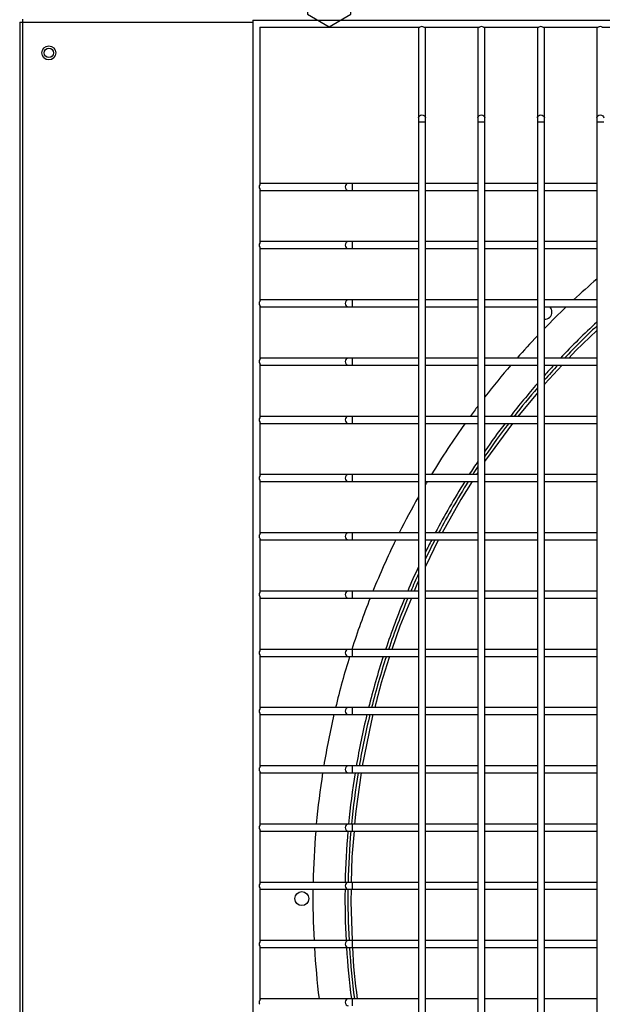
# Model space of a CAD drawing. Extents: x -90708 to 277869, y -117 to 207445.
# Tile 135 of 233: x -77006 to -76756, y 127051 to 127474. Entities that reach past the tile are written whole.
import ezdxf

# ---------------------------------------------------------------- set-up
doc = ezdxf.new("R2010")
doc.units = 0
doc.header["$MEASUREMENT"] = 0
doc.layers.add('ARQ - EQUIPO CONDENSADORA', color=40, linetype='CONTINUOUS')
doc.layers.add('ARQ-TEXTO4', color=4, linetype='CONTINUOUS')

msp = doc.modelspace()

# ---------------------------------------------------------------- linework, layer by layer
at = {"layer": 'ARQ - EQUIPO CONDENSADORA', "linetype": 'Continuous'}
for p, q in [((-77005.694, 127472.923), (-77005.694, 126718.925)), ((-77005.694, 127472.923), (-77004.444, 127472.923)), ((-77004.444, 127474.174), (-77004.444, 127472.923)), ((-77004.444, 127472.923), (-77004.444, 127472.923)), ((-77004.444, 127472.923), (-77004.444, 126718.925)), ((-77004.444, 127472.923), (-76905.694, 127472.923)), ((-76905.694, 127473.674), (-76905.694, 126717.674)), ((-76905.694, 127473.674), (-76221.194, 127473.674)), ((-76902.694, 127470.674), (-76834.043, 127470.674)), ((-76902.694, 127470.674), (-76902.694, 127403.024)), ((-76834.694, 127470.674), (-76834.694, 127470.174)), ((-76834.694, 127470.174), (-76834.694, 127431.801)), ((-76832.344, 127470.674), (-76808.543, 127470.674)), ((-76831.694, 127470.174), (-76831.694, 127470.674)), ((-76831.694, 127431.801), (-76831.694, 127470.174)), ((-76809.194, 127470.674), (-76809.194, 127470.174)), ((-76809.194, 127470.174), (-76809.194, 127431.801)), ((-76806.844, 127470.674), (-76783.043, 127470.674)), ((-76806.194, 127470.174), (-76806.194, 127470.674)), ((-76806.194, 127431.801), (-76806.194, 127470.174)), ((-76783.694, 127470.674), (-76783.694, 127470.174)), ((-76783.694, 127470.174), (-76783.694, 127431.801)), ((-76781.344, 127470.674), (-76757.543, 127470.674)), ((-76780.694, 127470.174), (-76780.694, 127470.674)), ((-76780.694, 127431.801), (-76780.694, 127470.174)), ((-76758.194, 127470.674), (-76758.194, 127470.174)), ((-76758.194, 127470.174), (-76758.194, 127431.801)), ((-76755.844, 127470.674), (-76732.043, 127470.674)), ((-76834.694, 127431.801), (-76834.694, 127430.124)), ((-76831.694, 127430.124), (-76831.694, 127431.801)), ((-76809.194, 127431.801), (-76809.194, 127430.124)), ((-76806.194, 127430.124), (-76806.194, 127431.801)), ((-76783.694, 127431.801), (-76783.694, 127430.124)), ((-76780.694, 127430.124), (-76780.694, 127431.801)), ((-76758.194, 127431.801), (-76758.194, 127430.124)), ((-76834.694, 127430.124), (-76834.694, 127402.175)), ((-76834.694, 127430.124), (-76833.194, 127430.124)), ((-76833.194, 127430.124), (-76831.694, 127430.124)), ((-76831.694, 127402.174), (-76831.694, 127430.124)), ((-76809.194, 127430.124), (-76809.194, 127402.175)), ((-76809.194, 127430.124), (-76807.694, 127430.124)), ((-76807.694, 127430.124), (-76806.194, 127430.124)), ((-76806.194, 127402.174), (-76806.194, 127430.124)), ((-76783.694, 127430.124), (-76783.694, 127402.175)), ((-76783.694, 127430.124), (-76782.194, 127430.124)), ((-76782.194, 127430.124), (-76780.694, 127430.124)), ((-76780.694, 127402.174), (-76780.694, 127430.124)), ((-76758.194, 127430.124), (-76758.194, 127402.175)), ((-76758.194, 127430.124), (-76756.694, 127430.124)), ((-76756.694, 127430.124), (-76755.194, 127430.124)), ((-76902.194, 127403.674), (-76902.694, 127403.674)), ((-76902.694, 127401.325), (-76902.694, 127378.024)), ((-76864.795, 127403.674), (-76902.194, 127403.674)), ((-76863.118, 127403.674), (-76864.795, 127403.674)), ((-76834.694, 127403.674), (-76863.118, 127403.674)), ((-76863.118, 127403.674), (-76863.118, 127400.674)), ((-76834.694, 127402.175), (-76834.694, 127377.175)), ((-76809.194, 127403.674), (-76831.694, 127403.674)), ((-76831.694, 127377.174), (-76831.694, 127402.174)), ((-76809.194, 127402.175), (-76809.194, 127377.175)), ((-76783.694, 127403.674), (-76806.194, 127403.674)), ((-76806.194, 127377.174), (-76806.194, 127402.174)), ((-76783.694, 127402.175), (-76783.694, 127377.175)), ((-76758.194, 127403.674), (-76780.694, 127403.674)), ((-76780.694, 127377.174), (-76780.694, 127402.174)), ((-76758.194, 127402.175), (-76758.194, 127377.175)), ((-76902.694, 127400.674), (-76902.194, 127400.674)), ((-76902.194, 127400.674), (-76864.795, 127400.674)), ((-76864.795, 127400.674), (-76863.118, 127400.674)), ((-76863.118, 127400.674), (-76834.694, 127400.674)), ((-76831.694, 127400.674), (-76809.194, 127400.674)), ((-76806.194, 127400.674), (-76783.694, 127400.674)), ((-76780.694, 127400.674), (-76758.194, 127400.674)), ((-76902.194, 127378.674), (-76902.694, 127378.674)), ((-76902.694, 127376.325), (-76902.694, 127353.024)), ((-76864.795, 127378.674), (-76902.194, 127378.674)), ((-76863.118, 127378.674), (-76864.795, 127378.674)), ((-76834.694, 127378.674), (-76863.118, 127378.674)), ((-76863.118, 127378.674), (-76863.118, 127375.674)), ((-76834.694, 127377.175), (-76834.694, 127352.175)), ((-76809.194, 127378.674), (-76831.694, 127378.674)), ((-76831.694, 127352.174), (-76831.694, 127377.174)), ((-76809.194, 127377.175), (-76809.194, 127352.175)), ((-76783.694, 127378.674), (-76806.194, 127378.674)), ((-76806.194, 127352.174), (-76806.194, 127377.174)), ((-76783.694, 127377.175), (-76783.694, 127352.175)), ((-76758.194, 127378.674), (-76780.694, 127378.674)), ((-76780.694, 127352.174), (-76780.694, 127377.174)), ((-76758.194, 127377.175), (-76758.194, 127352.175)), ((-76902.694, 127375.674), (-76902.194, 127375.674)), ((-76902.194, 127375.674), (-76864.795, 127375.674)), ((-76864.795, 127375.674), (-76863.118, 127375.674)), ((-76863.118, 127375.674), (-76834.694, 127375.674)), ((-76831.694, 127375.674), (-76809.194, 127375.674)), ((-76806.194, 127375.674), (-76783.694, 127375.674)), ((-76780.694, 127375.674), (-76758.194, 127375.674)), ((-76902.194, 127353.674), (-76902.694, 127353.674)), ((-76902.694, 127351.325), (-76902.694, 127328.024)), ((-76902.694, 127350.674), (-76902.194, 127350.674)), ((-76864.795, 127353.674), (-76902.194, 127353.674)), ((-76902.194, 127350.674), (-76864.795, 127350.674)), ((-76863.118, 127353.674), (-76864.795, 127353.674)), ((-76864.795, 127350.674), (-76863.118, 127350.674)), ((-76834.694, 127353.674), (-76863.118, 127353.674)), ((-76863.118, 127353.674), (-76863.118, 127350.674)), ((-76863.118, 127350.674), (-76834.694, 127350.674)), ((-76834.694, 127352.175), (-76834.694, 127327.175)), ((-76809.194, 127353.674), (-76831.694, 127353.674)), ((-76831.694, 127327.174), (-76831.694, 127352.174)), ((-76831.694, 127350.674), (-76809.194, 127350.674)), ((-76809.194, 127352.175), (-76809.194, 127327.175)), ((-76783.694, 127353.674), (-76806.194, 127353.674)), ((-76806.194, 127327.174), (-76806.194, 127352.174)), ((-76806.194, 127350.674), (-76783.694, 127350.674)), ((-76783.694, 127352.175), (-76783.694, 127327.175)), ((-76758.194, 127353.674), (-76780.694, 127353.674)), ((-76780.694, 127327.174), (-76780.694, 127352.174)), ((-76780.694, 127350.674), (-76758.194, 127350.674)), ((-76758.194, 127352.175), (-76758.194, 127327.175)), ((-76902.194, 127328.674), (-76902.694, 127328.674)), ((-76902.694, 127326.325), (-76902.694, 127303.024)), ((-76902.694, 127325.674), (-76902.194, 127325.674)), ((-76864.795, 127328.674), (-76902.194, 127328.674)), ((-76902.194, 127325.674), (-76864.795, 127325.674)), ((-76863.118, 127328.674), (-76864.795, 127328.674)), ((-76864.795, 127325.674), (-76863.118, 127325.674)), ((-76834.694, 127328.674), (-76863.118, 127328.674)), ((-76863.118, 127328.674), (-76863.118, 127325.674)), ((-76863.118, 127325.674), (-76834.694, 127325.674)), ((-76834.694, 127327.175), (-76834.694, 127302.175)), ((-76809.194, 127328.674), (-76831.694, 127328.674)), ((-76831.694, 127302.174), (-76831.694, 127327.174)), ((-76831.694, 127325.674), (-76809.194, 127325.674)), ((-76809.194, 127327.175), (-76809.194, 127302.175)), ((-76783.694, 127328.674), (-76806.194, 127328.674)), ((-76806.194, 127302.174), (-76806.194, 127327.174)), ((-76806.194, 127325.674), (-76783.694, 127325.674)), ((-76783.694, 127327.175), (-76783.694, 127302.175)), ((-76758.194, 127328.674), (-76780.694, 127328.674)), ((-76780.694, 127302.174), (-76780.694, 127327.174)), ((-76780.694, 127325.674), (-76758.194, 127325.674)), ((-76758.194, 127327.175), (-76758.194, 127302.175)), ((-76783.694, 127313.746), (-76791.995, 127303.674)), ((-76902.194, 127303.674), (-76902.694, 127303.674)), ((-76902.694, 127301.325), (-76902.694, 127278.024)), ((-76902.694, 127300.674), (-76902.194, 127300.674)), ((-76864.795, 127303.674), (-76902.194, 127303.674)), ((-76902.194, 127300.674), (-76864.795, 127300.674)), ((-76863.118, 127303.674), (-76864.795, 127303.674)), ((-76864.795, 127300.674), (-76863.118, 127300.674)), ((-76834.694, 127303.674), (-76863.118, 127303.674)), ((-76863.118, 127303.674), (-76863.118, 127300.674)), ((-76863.118, 127300.674), (-76834.694, 127300.674)), ((-76834.694, 127302.175), (-76834.694, 127277.175)), ((-76809.194, 127303.674), (-76831.694, 127303.674)), ((-76831.694, 127277.174), (-76831.694, 127302.174)), ((-76831.694, 127300.674), (-76809.194, 127300.674)), ((-76809.194, 127302.175), (-76809.194, 127277.175)), ((-76783.694, 127303.674), (-76806.194, 127303.674)), ((-76806.194, 127277.174), (-76806.194, 127302.174)), ((-76806.194, 127300.674), (-76783.694, 127300.674)), ((-76783.694, 127302.175), (-76783.694, 127277.175)), ((-76758.194, 127303.674), (-76780.694, 127303.674)), ((-76780.694, 127277.174), (-76780.694, 127302.174)), ((-76780.694, 127300.674), (-76758.194, 127300.674)), ((-76758.194, 127302.175), (-76758.194, 127277.175)), ((-76902.194, 127278.674), (-76902.694, 127278.674)), ((-76864.795, 127278.674), (-76902.194, 127278.674)), ((-76863.118, 127278.674), (-76864.795, 127278.674)), ((-76834.694, 127278.674), (-76863.118, 127278.674)), ((-76863.118, 127278.674), (-76863.118, 127275.674)), ((-76809.194, 127278.674), (-76831.694, 127278.674)), ((-76809.194, 127279.591), (-76809.777, 127278.674)), ((-76783.694, 127278.674), (-76806.194, 127278.674)), ((-76758.194, 127278.674), (-76780.694, 127278.674)), ((-76902.694, 127276.325), (-76902.694, 127253.024)), ((-76902.694, 127275.674), (-76902.194, 127275.674)), ((-76902.194, 127275.674), (-76864.795, 127275.674)), ((-76864.795, 127275.674), (-76863.118, 127275.674)), ((-76863.118, 127275.674), (-76834.694, 127275.674)), ((-76834.694, 127277.175), (-76834.694, 127252.175)), ((-76831.694, 127252.174), (-76831.694, 127277.174)), ((-76831.694, 127275.674), (-76809.194, 127275.674)), ((-76809.194, 127277.175), (-76809.194, 127252.175)), ((-76806.194, 127252.174), (-76806.194, 127277.174)), ((-76806.194, 127275.674), (-76783.694, 127275.674)), ((-76783.694, 127277.175), (-76783.694, 127252.175)), ((-76780.694, 127252.174), (-76780.694, 127277.174)), ((-76780.694, 127275.674), (-76758.194, 127275.674)), ((-76758.194, 127277.175), (-76758.194, 127252.175)), ((-76902.194, 127253.674), (-76902.694, 127253.674)), ((-76864.795, 127253.674), (-76902.194, 127253.674)), ((-76863.118, 127253.674), (-76864.795, 127253.674)), ((-76834.694, 127253.674), (-76863.118, 127253.674)), ((-76863.118, 127253.674), (-76863.118, 127250.674)), ((-76809.194, 127253.674), (-76831.694, 127253.674)), ((-76783.694, 127253.674), (-76806.194, 127253.674)), ((-76758.194, 127253.674), (-76780.694, 127253.674)), ((-76902.694, 127251.325), (-76902.694, 127228.024)), ((-76902.694, 127250.674), (-76902.194, 127250.674)), ((-76902.194, 127250.674), (-76864.795, 127250.674)), ((-76864.795, 127250.674), (-76863.118, 127250.674)), ((-76863.118, 127250.674), (-76834.694, 127250.674)), ((-76834.694, 127252.175), (-76834.694, 127227.175)), ((-76831.694, 127227.174), (-76831.694, 127252.174)), ((-76831.694, 127250.674), (-76809.194, 127250.674)), ((-76809.194, 127252.175), (-76809.194, 127227.175)), ((-76806.194, 127227.174), (-76806.194, 127252.174)), ((-76806.194, 127250.674), (-76783.694, 127250.674)), ((-76783.694, 127252.175), (-76783.694, 127227.175)), ((-76780.694, 127227.174), (-76780.694, 127252.174)), ((-76780.694, 127250.674), (-76758.194, 127250.674)), ((-76758.194, 127252.175), (-76758.194, 127227.175)), ((-76902.194, 127228.674), (-76902.694, 127228.674)), ((-76864.795, 127228.674), (-76902.194, 127228.674)), ((-76863.118, 127228.674), (-76864.795, 127228.674)), ((-76834.694, 127228.674), (-76863.118, 127228.674)), ((-76863.118, 127228.674), (-76863.118, 127225.674)), ((-76809.194, 127228.674), (-76831.694, 127228.674)), ((-76783.694, 127228.674), (-76806.194, 127228.674)), ((-76758.194, 127228.674), (-76780.694, 127228.674)), ((-76902.694, 127226.325), (-76902.694, 127203.024)), ((-76902.694, 127225.674), (-76902.194, 127225.674)), ((-76902.194, 127225.674), (-76864.795, 127225.674)), ((-76864.795, 127225.674), (-76863.118, 127225.674)), ((-76863.118, 127225.674), (-76834.694, 127225.674)), ((-76834.694, 127227.175), (-76834.694, 127202.175)), ((-76831.694, 127202.174), (-76831.694, 127227.174)), ((-76831.694, 127225.674), (-76809.194, 127225.674)), ((-76809.194, 127227.175), (-76809.194, 127202.175)), ((-76806.194, 127202.174), (-76806.194, 127227.174)), ((-76806.194, 127225.674), (-76783.694, 127225.674)), ((-76783.694, 127227.175), (-76783.694, 127202.175)), ((-76780.694, 127202.174), (-76780.694, 127227.174)), ((-76780.694, 127225.674), (-76758.194, 127225.674)), ((-76758.194, 127227.175), (-76758.194, 127202.175)), ((-76902.194, 127203.674), (-76902.694, 127203.674)), ((-76864.795, 127203.674), (-76902.194, 127203.674)), ((-76863.118, 127203.674), (-76864.795, 127203.674)), ((-76834.694, 127203.674), (-76863.118, 127203.674)), ((-76863.118, 127203.674), (-76863.118, 127200.674)), ((-76809.194, 127203.674), (-76831.694, 127203.674)), ((-76783.694, 127203.674), (-76806.194, 127203.674)), ((-76758.194, 127203.674), (-76780.694, 127203.674)), ((-76902.694, 127201.325), (-76902.694, 127178.024)), ((-76902.694, 127200.674), (-76902.194, 127200.674)), ((-76902.194, 127200.674), (-76864.795, 127200.674)), ((-76864.795, 127200.674), (-76863.118, 127200.674)), ((-76863.118, 127200.674), (-76834.694, 127200.674)), ((-76834.694, 127202.175), (-76834.694, 127177.175)), ((-76831.694, 127177.174), (-76831.694, 127202.174)), ((-76831.694, 127200.674), (-76809.194, 127200.674)), ((-76809.194, 127202.175), (-76809.194, 127177.175)), ((-76806.194, 127177.174), (-76806.194, 127202.174)), ((-76806.194, 127200.674), (-76783.694, 127200.674)), ((-76783.694, 127202.175), (-76783.694, 127177.175)), ((-76780.694, 127177.174), (-76780.694, 127202.174)), ((-76780.694, 127200.674), (-76758.194, 127200.674)), ((-76758.194, 127202.175), (-76758.194, 127177.175)), ((-76902.194, 127178.674), (-76902.694, 127178.674)), ((-76864.795, 127178.674), (-76902.194, 127178.674)), ((-76863.118, 127178.674), (-76864.795, 127178.674)), ((-76834.694, 127178.674), (-76863.118, 127178.674)), ((-76863.118, 127178.674), (-76863.118, 127175.674)), ((-76834.694, 127177.175), (-76834.694, 127152.175)), ((-76809.194, 127178.674), (-76831.694, 127178.674)), ((-76831.694, 127152.174), (-76831.694, 127177.174)), ((-76809.194, 127177.175), (-76809.194, 127152.175)), ((-76783.694, 127178.674), (-76806.194, 127178.674)), ((-76806.194, 127152.174), (-76806.194, 127177.174)), ((-76783.694, 127177.175), (-76783.694, 127152.175)), ((-76758.194, 127178.674), (-76780.694, 127178.674)), ((-76780.694, 127152.174), (-76780.694, 127177.174)), ((-76758.194, 127177.175), (-76758.194, 127152.175)), ((-76902.694, 127176.325), (-76902.694, 127153.024)), ((-76902.694, 127175.674), (-76902.194, 127175.674)), ((-76902.194, 127175.674), (-76864.795, 127175.674)), ((-76864.795, 127175.674), (-76863.118, 127175.674)), ((-76863.118, 127175.674), (-76834.694, 127175.674)), ((-76831.694, 127175.674), (-76809.194, 127175.674)), ((-76806.194, 127175.674), (-76783.694, 127175.674)), ((-76780.694, 127175.674), (-76758.194, 127175.674)), ((-76902.194, 127153.674), (-76902.694, 127153.674)), ((-76864.795, 127153.674), (-76902.194, 127153.674)), ((-76863.118, 127153.674), (-76864.795, 127153.674)), ((-76834.694, 127153.674), (-76863.118, 127153.674)), ((-76863.118, 127153.674), (-76863.118, 127150.674)), ((-76834.694, 127152.175), (-76834.694, 127127.175)), ((-76809.194, 127153.674), (-76831.694, 127153.674)), ((-76831.694, 127127.174), (-76831.694, 127152.174)), ((-76809.194, 127152.175), (-76809.194, 127127.175)), ((-76783.694, 127153.674), (-76806.194, 127153.674)), ((-76806.194, 127127.174), (-76806.194, 127152.174)), ((-76783.694, 127152.175), (-76783.694, 127127.175)), ((-76758.194, 127153.674), (-76780.694, 127153.674)), ((-76780.694, 127127.174), (-76780.694, 127152.174)), ((-76758.194, 127152.175), (-76758.194, 127127.175)), ((-76902.694, 127151.325), (-76902.694, 127128.024)), ((-76902.694, 127150.674), (-76902.194, 127150.674)), ((-76902.194, 127150.674), (-76864.795, 127150.674)), ((-76864.795, 127150.674), (-76863.118, 127150.674)), ((-76863.118, 127150.674), (-76834.694, 127150.674)), ((-76831.694, 127150.674), (-76809.194, 127150.674)), ((-76806.194, 127150.674), (-76783.694, 127150.674)), ((-76780.694, 127150.674), (-76758.194, 127150.674)), ((-76902.194, 127128.674), (-76902.694, 127128.674)), ((-76864.795, 127128.674), (-76902.194, 127128.674)), ((-76863.118, 127128.674), (-76864.795, 127128.674)), ((-76834.694, 127128.674), (-76863.118, 127128.674)), ((-76863.118, 127128.674), (-76863.118, 127125.674)), ((-76834.694, 127127.175), (-76834.694, 127102.175)), ((-76809.194, 127128.674), (-76831.694, 127128.674)), ((-76831.694, 127102.174), (-76831.694, 127127.174)), ((-76809.194, 127127.175), (-76809.194, 127102.175)), ((-76783.694, 127128.674), (-76806.194, 127128.674)), ((-76806.194, 127102.174), (-76806.194, 127127.174)), ((-76783.694, 127127.175), (-76783.694, 127102.175)), ((-76758.194, 127128.674), (-76780.694, 127128.674)), ((-76780.694, 127102.174), (-76780.694, 127127.174)), ((-76758.194, 127127.175), (-76758.194, 127102.175)), ((-76902.694, 127126.325), (-76902.694, 127103.024)), ((-76902.694, 127125.674), (-76902.194, 127125.674)), ((-76902.194, 127125.674), (-76864.795, 127125.674)), ((-76864.795, 127125.674), (-76863.118, 127125.674)), ((-76863.118, 127125.674), (-76834.694, 127125.674)), ((-76831.694, 127125.674), (-76809.194, 127125.674)), ((-76806.194, 127125.674), (-76783.694, 127125.674)), ((-76780.694, 127125.674), (-76758.194, 127125.674)), ((-76902.194, 127103.674), (-76902.694, 127103.674)), ((-76902.694, 127101.325), (-76902.694, 127078.024)), ((-76864.795, 127103.674), (-76902.194, 127103.674)), ((-76863.118, 127103.674), (-76864.795, 127103.674)), ((-76834.694, 127103.674), (-76863.118, 127103.674)), ((-76863.118, 127103.674), (-76863.118, 127100.674)), ((-76834.694, 127102.175), (-76834.694, 127077.175)), ((-76809.194, 127103.674), (-76831.694, 127103.674)), ((-76831.694, 127077.174), (-76831.694, 127102.174)), ((-76809.194, 127102.175), (-76809.194, 127077.175)), ((-76783.694, 127103.674), (-76806.194, 127103.674)), ((-76806.194, 127077.174), (-76806.194, 127102.174)), ((-76783.694, 127102.175), (-76783.694, 127077.175)), ((-76758.194, 127103.674), (-76780.694, 127103.674)), ((-76780.694, 127077.174), (-76780.694, 127102.174)), ((-76758.194, 127102.175), (-76758.194, 127077.175)), ((-76902.694, 127100.674), (-76902.194, 127100.674)), ((-76902.194, 127100.674), (-76864.795, 127100.674)), ((-76864.795, 127100.674), (-76863.118, 127100.674)), ((-76863.118, 127100.674), (-76834.694, 127100.674)), ((-76831.694, 127100.674), (-76809.194, 127100.674)), ((-76806.194, 127100.674), (-76783.694, 127100.674)), ((-76780.694, 127100.674), (-76758.194, 127100.674)), ((-76902.194, 127078.674), (-76902.694, 127078.674)), ((-76902.694, 127076.325), (-76902.694, 127053.024)), ((-76902.694, 127075.674), (-76902.194, 127075.674)), ((-76864.795, 127078.674), (-76902.194, 127078.674)), ((-76902.194, 127075.674), (-76864.795, 127075.674)), ((-76863.118, 127078.674), (-76864.795, 127078.674)), ((-76864.795, 127075.674), (-76863.118, 127075.674)), ((-76834.694, 127078.674), (-76863.118, 127078.674)), ((-76863.118, 127078.674), (-76863.118, 127075.674)), ((-76863.118, 127075.674), (-76834.694, 127075.674)), ((-76834.694, 127077.175), (-76834.694, 127052.175)), ((-76809.194, 127078.674), (-76831.694, 127078.674)), ((-76831.694, 127052.174), (-76831.694, 127077.174)), ((-76831.694, 127075.674), (-76809.194, 127075.674)), ((-76809.194, 127077.175), (-76809.194, 127052.175)), ((-76783.694, 127078.674), (-76806.194, 127078.674)), ((-76806.194, 127052.174), (-76806.194, 127077.174)), ((-76806.194, 127075.674), (-76783.694, 127075.674)), ((-76783.694, 127077.175), (-76783.694, 127052.175)), ((-76758.194, 127078.674), (-76780.694, 127078.674)), ((-76780.694, 127052.174), (-76780.694, 127077.174)), ((-76780.694, 127075.674), (-76758.194, 127075.674)), ((-76758.194, 127077.175), (-76758.194, 127052.175)), ((-76902.194, 127053.674), (-76902.694, 127053.674)), ((-76864.795, 127053.674), (-76902.194, 127053.674)), ((-76863.118, 127053.674), (-76864.795, 127053.674)), ((-76834.694, 127053.674), (-76863.118, 127053.674)), ((-76863.118, 127053.674), (-76863.118, 127050.674)), ((-76834.694, 127052.175), (-76834.694, 127027.175)), ((-76809.194, 127053.674), (-76831.694, 127053.674)), ((-76831.694, 127027.174), (-76831.694, 127052.174)), ((-76809.194, 127052.175), (-76809.194, 127027.175)), ((-76783.694, 127053.674), (-76806.194, 127053.674)), ((-76806.194, 127027.174), (-76806.194, 127052.174)), ((-76783.694, 127052.175), (-76783.694, 127027.175)), ((-76758.194, 127053.674), (-76780.694, 127053.674)), ((-76780.694, 127027.174), (-76780.694, 127052.174)), ((-76758.194, 127052.175), (-76758.194, 127027.175))]:
    msp.add_line(p, q, dxfattribs=at)
at = {"layer": 'ARQ - EQUIPO CONDENSADORA', "linetype": 'Continuous', "flags": 128}
for points in [[(-76834.694, 127431.801), (-76834.58, 127432.282), (-76834.255, 127432.691), (-76833.768, 127432.963), (-76833.194, 127433.059)], [(-76833.194, 127433.059), (-76832.62, 127432.963), (-76832.133, 127432.691), (-76831.808, 127432.282), (-76831.694, 127431.801)], [(-76809.194, 127431.801), (-76809.08, 127432.282), (-76808.755, 127432.691), (-76808.268, 127432.963), (-76807.694, 127433.059)], [(-76807.694, 127433.059), (-76807.12, 127432.963), (-76806.633, 127432.691), (-76806.308, 127432.282), (-76806.194, 127431.801)], [(-76783.694, 127431.801), (-76783.58, 127432.282), (-76783.255, 127432.691), (-76782.768, 127432.963), (-76782.194, 127433.059)], [(-76782.194, 127433.059), (-76781.62, 127432.963), (-76781.133, 127432.691), (-76780.808, 127432.282), (-76780.694, 127431.801)], [(-76758.194, 127431.801), (-76758.08, 127432.282), (-76757.755, 127432.691), (-76757.268, 127432.963), (-76756.694, 127433.059)], [(-76756.694, 127433.059), (-76756.12, 127432.963), (-76755.633, 127432.691), (-76755.308, 127432.282), (-76755.194, 127431.801)], [(-76864.795, 127403.674), (-76865.276, 127403.56), (-76865.685, 127403.235), (-76865.957, 127402.748), (-76866.053, 127402.174), (-76865.957, 127401.6), (-76865.685, 127401.113), (-76865.276, 127400.788), (-76864.795, 127400.674), (-76864.795, 127400.674)], [(-76864.795, 127378.674), (-76865.276, 127378.56), (-76865.685, 127378.235), (-76865.957, 127377.748), (-76866.053, 127377.174), (-76865.957, 127376.6), (-76865.685, 127376.113), (-76865.276, 127375.788), (-76864.795, 127375.674), (-76864.795, 127375.674)], [(-76864.795, 127353.674), (-76865.276, 127353.56), (-76865.685, 127353.235), (-76865.957, 127352.748), (-76866.053, 127352.174), (-76865.957, 127351.6), (-76865.685, 127351.113), (-76865.276, 127350.788), (-76864.795, 127350.674), (-76864.795, 127350.674)], [(-76758.194, 127340.526), (-76767.223, 127331.893), (-76770.218, 127328.674)], [(-76864.795, 127328.674), (-76865.276, 127328.56), (-76865.685, 127328.235), (-76865.957, 127327.748), (-76866.053, 127327.174), (-76865.957, 127326.6), (-76865.685, 127326.113), (-76865.276, 127325.788), (-76864.795, 127325.674), (-76864.795, 127325.674)], [(-76773.008, 127325.674), (-76780.504, 127317.617), (-76780.694, 127317.386)], [(-76864.795, 127303.674), (-76865.276, 127303.56), (-76865.685, 127303.235), (-76865.957, 127302.748), (-76866.053, 127302.174), (-76865.957, 127301.6), (-76865.685, 127301.113), (-76865.276, 127300.788), (-76864.795, 127300.674), (-76864.795, 127300.674)], [(-76794.371, 127300.674), (-76805.875, 127284.808), (-76806.194, 127284.308)], [(-76864.795, 127278.674), (-76865.276, 127278.56), (-76865.685, 127278.235), (-76865.957, 127277.748), (-76866.053, 127277.174), (-76865.957, 127276.6), (-76865.685, 127276.113), (-76865.276, 127275.788), (-76864.795, 127275.674), (-76864.795, 127275.674)], [(-76811.686, 127275.674), (-76816.569, 127267.998), (-76824.524, 127253.674)], [(-76864.795, 127253.674), (-76865.276, 127253.56), (-76865.685, 127253.235), (-76865.957, 127252.748), (-76866.053, 127252.174), (-76865.957, 127251.6), (-76865.685, 127251.113), (-76865.276, 127250.788), (-76864.795, 127250.674), (-76864.795, 127250.674)], [(-76826.19, 127250.674), (-76826.29, 127250.494), (-76831.694, 127239.214)], [(-76834.694, 127232.952), (-76835.058, 127232.192), (-76836.49, 127228.674)], [(-76864.795, 127228.674), (-76865.276, 127228.56), (-76865.685, 127228.235), (-76865.957, 127227.748), (-76866.053, 127227.174), (-76865.957, 127226.6), (-76865.685, 127226.113), (-76865.276, 127225.788), (-76864.795, 127225.674), (-76864.795, 127225.674)], [(-76837.711, 127225.674), (-76842.62, 127213.613), (-76846.082, 127203.674)], [(-76864.795, 127203.674), (-76865.276, 127203.56), (-76865.685, 127203.235), (-76865.957, 127202.748), (-76866.053, 127202.174), (-76865.957, 127201.6), (-76865.685, 127201.113), (-76865.276, 127200.788), (-76864.795, 127200.674), (-76864.795, 127200.674)], [(-76864.795, 127178.674), (-76865.276, 127178.56), (-76865.685, 127178.235), (-76865.957, 127177.748), (-76866.053, 127177.174), (-76865.957, 127176.6), (-76865.685, 127176.113), (-76865.276, 127175.788), (-76864.795, 127175.674), (-76864.795, 127175.674)], [(-76854.187, 127175.674), (-76855.031, 127172.361), (-76858.8, 127153.674)], [(-76864.795, 127153.674), (-76865.276, 127153.56), (-76865.685, 127153.235), (-76865.957, 127152.748), (-76866.053, 127152.174), (-76865.957, 127151.6), (-76865.685, 127151.113), (-76865.276, 127150.788), (-76864.795, 127150.674), (-76864.795, 127150.674)], [(-76859.242, 127150.674), (-76861.581, 127134.232), (-76862.043, 127128.674)], [(-76864.795, 127128.674), (-76865.276, 127128.56), (-76865.685, 127128.235), (-76865.957, 127127.748), (-76866.053, 127127.174), (-76865.957, 127126.6), (-76865.685, 127126.113), (-76865.276, 127125.788), (-76864.795, 127125.674), (-76864.795, 127125.674)], [(-76862.293, 127125.674), (-76863.209, 127114.675), (-76863.482, 127103.674)], [(-76864.795, 127103.674), (-76865.276, 127103.56), (-76865.685, 127103.235), (-76865.957, 127102.748), (-76866.053, 127102.174), (-76865.957, 127101.6), (-76865.685, 127101.113), (-76865.276, 127100.788), (-76864.795, 127100.674), (-76864.795, 127100.674)], [(-76863.557, 127100.674), (-76863.69, 127095.314), (-76863.108, 127078.676)], [(-76864.795, 127078.674), (-76865.276, 127078.56), (-76865.685, 127078.235), (-76865.957, 127077.748), (-76866.053, 127077.174), (-76865.957, 127076.6), (-76865.685, 127076.113), (-76865.276, 127075.788), (-76864.795, 127075.674), (-76864.795, 127075.674)], [(-76864.795, 127053.674), (-76865.276, 127053.56), (-76865.685, 127053.235), (-76865.957, 127052.748), (-76866.053, 127052.174), (-76865.957, 127051.6), (-76865.685, 127051.113), (-76865.276, 127050.788), (-76864.795, 127050.674), (-76864.795, 127050.674)]]:
    msp.add_lwpolyline(points, dxfattribs=at)
at = {"layer": 'ARQ - EQUIPO CONDENSADORA', "linetype": 'Continuous'}
for centre, radius in [((-76993.193, 127459.673), 3), ((-76993.193, 127459.673), 2), ((-76884.693, 127096.673), 3)]:
    msp.add_circle(centre, radius, dxfattribs=at)
for centre, radius, start, end in [((-76834.07, 127470.13), 0.625, 119.4935, 175.9286), ((-76833.194, 127469.684), 1.305, 49.37511, 130.62489), ((-76832.318, 127470.13), 0.625, 4.0714, 60.5065), ((-76808.57, 127470.13), 0.625, 119.4935, 175.92861), ((-76807.694, 127469.684), 1.305, 49.37511, 130.62489), ((-76806.818, 127470.13), 0.625, 4.07139, 60.5065), ((-76783.07, 127470.13), 0.625, 119.4935, 175.92861), ((-76782.194, 127469.684), 1.305, 49.37511, 130.62489), ((-76781.318, 127470.13), 0.625, 4.07139, 60.5065), ((-76757.57, 127470.13), 0.625, 119.4935, 175.9286), ((-76756.694, 127469.684), 1.305, 49.37511, 130.62489), ((-76901.704, 127402.174), 1.305, 139.37511, 220.62489), ((-76902.15, 127403.05), 0.625, 94.07139, 150.50649), ((-76902.15, 127401.298), 0.625, 209.4935, 265.92861), ((-76901.704, 127377.174), 1.305, 139.37511, 220.62489), ((-76902.15, 127378.05), 0.625, 94.07139, 150.50649), ((-76902.15, 127376.298), 0.625, 209.4935, 265.92861), ((-76528.693, 127096.673), 351.25, 130.7972, 132.97296), ((-76901.704, 127352.174), 1.305, 139.37511, 220.62489), ((-76902.15, 127353.05), 0.625, 94.07139, 150.5065), ((-76902.15, 127351.298), 0.625, 209.49351, 265.92861), ((-76528.693, 127096.673), 351.25, 133.68612, 135.84357), ((-76780.423, 127348.403), 3, 0, 49.20002), ((-76780.423, 127348.403), 3, 264.81749, 0), ((-76528.693, 127096.673), 337.5, 132.84387, 136.57453), ((-76528.693, 127096.673), 336.25, 133.04173, 136.3726), ((-76528.693, 127096.673), 351.25, 136.55056, 138.6619), ((-76901.704, 127327.174), 1.305, 139.37511, 220.62489), ((-76902.15, 127328.05), 0.625, 94.07139, 150.5065), ((-76902.15, 127326.298), 0.625, 209.49351, 265.92861), ((-76528.693, 127096.673), 351.25, 139.31045, 142.1891), ((-76528.693, 127096.673), 337.5, 137.27179, 138.30271), ((-76528.693, 127096.673), 336.25, 137.07473, 138.54236), ((-76528.693, 127096.673), 337.5, 139.0742, 142.16887), ((-76528.693, 127096.673), 336.25, 139.32047, 142.00328), ((-76528.693, 127096.673), 351.25, 142.99465, 143.89076), ((-76901.704, 127302.174), 1.305, 139.37511, 220.62489), ((-76902.15, 127303.05), 0.625, 94.07139, 150.50649), ((-76902.15, 127301.298), 0.625, 209.4935, 265.92861), ((-76528.693, 127096.673), 351.25, 144.49417, 148.79161), ((-76528.693, 127096.673), 337.5, 142.81091, 145.30817), ((-76528.693, 127096.673), 336.25, 142.64913, 145.61707), ((-76528.693, 127096.673), 337.5, 146.21335, 147.36657), ((-76902.15, 127278.05), 0.625, 94.07139, 150.5065), ((-76528.693, 127096.673), 336.25, 146.53301, 147.23008), ((-76901.704, 127277.174), 1.305, 139.37511, 220.62489), ((-76902.15, 127276.298), 0.625, 209.4935, 265.92861), ((-76528.693, 127096.673), 351.25, 149.36205, 149.61389), ((-76528.693, 127096.673), 337.5, 147.96932, 152.2776), ((-76528.693, 127096.673), 336.25, 147.83597, 152.16561), ((-76528.693, 127096.673), 351.25, 150.59573, 153.45004), ((-76902.15, 127253.05), 0.625, 94.07139, 150.5065), ((-76901.704, 127252.174), 1.305, 139.37511, 220.62489), ((-76902.15, 127251.298), 0.625, 209.4935, 265.92861), ((-76528.693, 127096.673), 351.25, 153.9958, 157.92601), ((-76528.693, 127096.673), 337.5, 152.85144, 153.86787), ((-76528.693, 127096.673), 336.25, 152.74216, 154.30544), ((-76528.693, 127096.673), 337.5, 155.0491, 156.97616), ((-76528.693, 127096.673), 336.25, 155.5109, 156.88562), ((-76901.704, 127227.174), 1.305, 139.37511, 220.62489), ((-76902.15, 127228.05), 0.625, 94.07139, 150.50649), ((-76902.15, 127226.298), 0.625, 209.4935, 265.92861), ((-76528.693, 127096.673), 351.25, 158.4531, 162.26414), ((-76528.693, 127096.673), 337.5, 157.52842, 161.51599), ((-76528.693, 127096.673), 336.25, 157.44029, 161.44477), ((-76901.704, 127202.174), 1.305, 139.37511, 220.62489), ((-76902.15, 127203.05), 0.625, 94.07139, 150.5065), ((-76902.15, 127201.298), 0.625, 209.4935, 265.92861), ((-76528.693, 127096.673), 351.25, 162.77719, 166.49944), ((-76528.693, 127096.673), 337.5, 162.05216, 165.93834), ((-76528.693, 127096.673), 336.25, 161.98315, 165.88499), ((-76604.297, 127119.281), 256.108, 161.46969, 166.59075), ((-76901.704, 127177.174), 1.305, 139.37511, 220.62489), ((-76902.15, 127178.05), 0.625, 94.07139, 150.5065), ((-76902.15, 127176.298), 0.625, 209.4935, 265.92861), ((-76528.693, 127096.673), 351.25, 167.00219, 170.66071), ((-76528.693, 127096.673), 337.5, 166.46278, 170.2766), ((-76528.693, 127096.673), 336.25, 166.41149, 170.24011), ((-76901.704, 127152.174), 1.305, 139.37511, 220.62489), ((-76902.15, 127153.05), 0.625, 94.07139, 150.5065), ((-76902.15, 127151.298), 0.625, 209.4935, 265.92861), ((-76528.693, 127096.673), 351.25, 171.1563, 174.77276), ((-76528.693, 127096.673), 337.5, 170.79293, 174.55917), ((-76528.693, 127096.673), 336.25, 170.75841, 174.53888), ((-76901.704, 127127.174), 1.305, 139.37511, 220.62489), ((-76902.15, 127128.05), 0.625, 94.07139, 150.5065), ((-76902.15, 127126.298), 0.625, 209.4935, 265.92861), ((-76528.693, 127096.673), 351.25, 175.26398, 178.85792), ((-76528.693, 127096.673), 337.5, 175.07056, 178.81139), ((-76528.693, 127096.673), 336.25, 175.05219, 178.80697), ((-76901.704, 127102.174), 1.305, 139.37511, 220.62489), ((-76902.15, 127103.05), 0.625, 94.07139, 150.5065), ((-76902.15, 127101.298), 0.625, 209.4935, 265.92861), ((-76528.693, 127096.673), 351.25, 179.34734, 182.93728), ((-76528.693, 127096.673), 337.5, 179.32075, 183.05706), ((-76528.693, 127096.673), 336.25, 179.31823, 183.06843), ((-76901.704, 127077.174), 1.305, 139.37511, 220.62489), ((-76902.15, 127078.05), 0.625, 94.07139, 150.5065), ((-76902.15, 127076.298), 0.625, 209.4935, 265.92861), ((-76528.693, 127096.673), 351.25, 183.42739, 187.03162), ((-76528.693, 127096.673), 337.5, 183.56721, 187.31963), ((-76528.693, 127096.673), 336.25, 183.58048, 187.34699), ((-76669.671, 127082.914), 193.467, 182.14293, 188.69279), ((-76901.704, 127052.174), 1.305, 139.37511, 220.62489), ((-76902.15, 127053.05), 0.625, 94.07139, 150.5065)]:
    msp.add_arc(centre, radius, start, end, dxfattribs=at)
at = {"layer": 'ARQ-TEXTO4'}
msp.add_lwpolyline([(-76872.943, 127492.402), (-76882.242, 127487.033), (-76882.242, 127476.295), (-76872.943, 127470.927), (-76863.644, 127476.295), (-76863.644, 127487.033)], close=True, dxfattribs=at)

doc.saveas('drawing.dxf')
